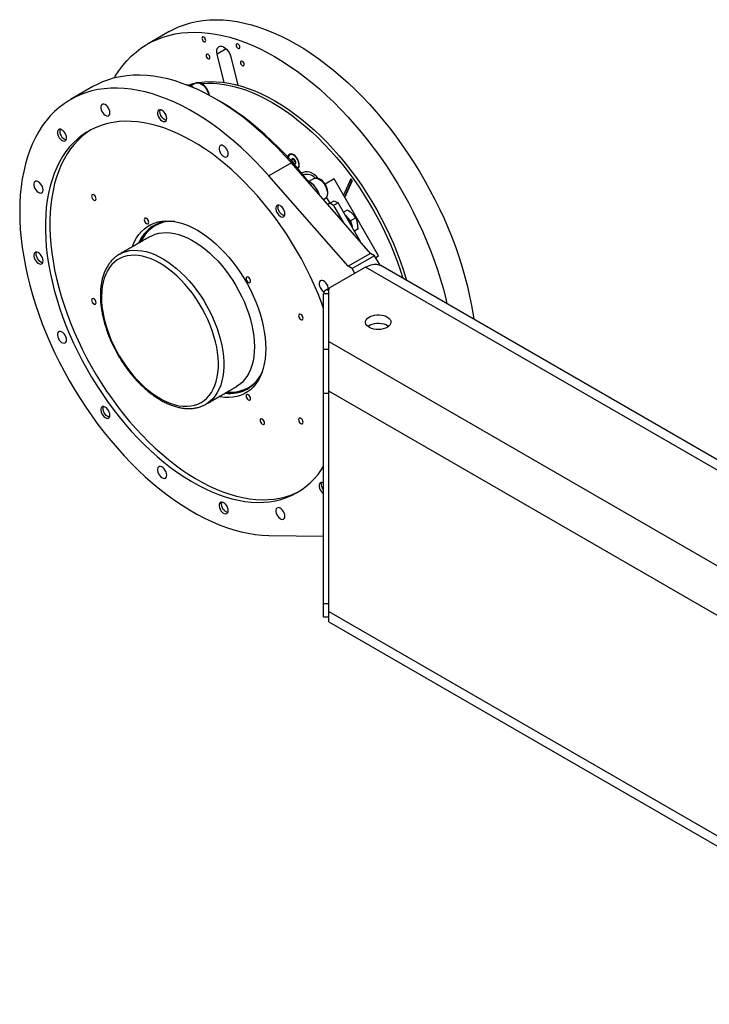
# Model space of a CAD drawing. Header units: millimetres. Extents: x 22 to 589, y 6 to 414.
# Tile 13 of 52: x 354 to 381, y 143 to 181. Entities that reach past the tile are written whole.
import ezdxf

# ---------------------------------------------------------------- set-up
doc = ezdxf.new("R2010")
doc.units = ezdxf.units.MM

msp = doc.modelspace()

# ---------------------------------------------------------------- linework, layer by layer
at = {"color": 7, "linetype": 'Continuous', "lineweight": 30}
for p, q in [((359.8227596, 180.9632059), (358.9742298, 180.4733601)), ((362.0676905, 180.2886048), (361.7110818, 180.082739)), ((361.9817067, 178.9675826), (361.7110818, 180.082739)), ((362.2489261, 179.9746553), (362.519551, 178.8595038)), ((356.828264, 178.8015176), (355.9443814, 178.291263)), ((360.8553364, 178.9332988), (360.671947, 178.8274304)), ((359.4610385, 177.816969), (359.4610427, 177.8128887)), ((359.6377898, 177.5067198), (359.6413217, 177.5046803)), ((355.523642, 177.051934), (355.5236462, 177.0478538)), ((355.7003975, 176.7416824), (355.7039252, 176.7396404)), ((364.5772824, 176.1290531), (364.566674, 176.122929)), ((364.6262402, 175.8045752), (363.7423575, 175.2943206)), ((367.7391685, 172.2525516), (364.6262402, 175.8045752)), ((364.7143861, 175.9612596), (364.6392256, 175.9178704)), ((364.7602882, 175.8611269), (364.6828139, 175.8164019)), ((364.7602882, 175.8611269), (364.7275443, 175.9550343)), ((364.8005258, 175.8352652), (364.7602882, 175.8611269)), ((364.8772584, 175.609421), (364.9048856, 175.632768)), ((366.8552858, 171.742297), (363.7423575, 175.2943206)), ((364.8672949, 175.6036692), (364.8772584, 175.609421)), ((365.4998095, 175.185278), (365.3164201, 175.0794096)), ((366.305261, 175.1800732), (365.9492424, 174.974548)), ((368.0552614, 172.1489837), (366.305261, 175.1800732)), ((366.9445992, 175.1560052), (366.6751334, 174.5394356)), ((367.008987, 175.1218813), (366.7202684, 174.4612541)), ((366.7294733, 174.4453209), (367.0101839, 175.0876233)), ((366.9641807, 175.1673094), (366.9445992, 175.1560052)), ((366.149853, 174.2245325), (366.0111688, 174.4647406)), ((364.1055159, 174.0689506), (364.1055201, 174.0648703)), ((365.8848968, 174.3683823), (365.9497734, 174.4058348)), ((366.1380097, 174.2176939), (366.0576314, 174.1712775)), ((366.1380097, 174.2176939), (366.3147862, 174.3197448)), ((366.2880103, 174.1311004), (366.1380097, 174.2176939)), ((366.4647869, 174.2331513), (366.2880103, 174.1311004)), ((366.2880103, 174.1311004), (366.6648327, 173.478425)), ((366.3147862, 174.3197448), (366.4647869, 174.2331513)), ((367.3147876, 172.7609117), (366.4647869, 174.2331513)), ((364.2822671, 173.7587014), (364.285799, 173.756657)), ((366.8223987, 173.948814), (366.6773081, 173.865055)), ((366.9234036, 173.556933), (366.9510814, 173.532394)), ((367.1575841, 173.6516054), (366.9510814, 173.532394)), ((366.9510814, 173.532394), (366.9584993, 173.4961455)), ((367.247399, 173.2126917), (367.1023085, 173.1289327)), ((367.3007527, 172.7528095), (367.3147876, 172.7609117)), ((367.3147876, 172.7609117), (367.3147876, 172.7367959)), ((354.5997999, 172.2219906), (354.5998042, 172.2179103)), ((367.7391685, 172.2525516), (366.8552858, 171.742297)), ((367.8982686, 172.1607051), (367.014386, 171.6504505)), ((367.8982686, 172.1607051), (367.7391685, 172.2525516)), ((368.1103979, 171.7932863), (367.8982686, 172.1607051)), ((367.9425902, 172.08394), (368.0552614, 172.1489837)), ((367.9425987, 172.0839286), (368.0552614, 172.1489837)), ((354.7765512, 171.9117365), (354.7800831, 171.9096969)), ((368.1103979, 171.7932863), (368.1059641, 171.7907267)), ((368.1103979, 171.7887357), (368.1103979, 171.7932863)), ((390.6295939, 158.7908205), (368.1446633, 171.7710946)), ((367.5447156, 171.711684), (366.153722, 170.9086805)), ((367.014386, 171.6504505), (366.8552858, 171.742297)), ((367.1204401, 171.4667594), (367.014386, 171.6504505)), ((390.2781651, 158.5879429), (367.5447156, 171.711684)), ((366.0951464, 170.6637347), (365.8951469, 170.6637322)), ((365.8951469, 168.4890012), (365.8951469, 170.6637322)), ((366.0123025, 170.8270142), (366.1511975, 170.9071965)), ((366.0951464, 170.7791895), (366.0123025, 170.8270142)), ((366.0951464, 168.7930248), (366.0951464, 170.8270407)), ((366.0951464, 168.7930248), (392.505586, 153.5466025)), ((365.8951469, 168.4890012), (366.0951464, 168.4889988)), ((366.0951464, 166.7467143), (365.8951469, 166.7467168)), ((365.8951469, 158.4996537), (365.8951469, 166.7467168)), ((391.8691886, 151.9544491), (366.0951464, 166.833487)), ((366.0951464, 158.1781539), (366.0951464, 166.833487)), ((357.2306821, 166.156452), (357.2306863, 166.1523718)), ((361.2684134, 166.3251954), (361.2532911, 166.3166184)), ((357.4074375, 165.8462004), (357.4109652, 165.8441584)), ((365.812556, 163.1734686), (365.8125602, 163.1693883)), ((361.8751594, 162.4084336), (361.8751636, 162.4043533)), ((362.0519107, 162.0981844), (362.0554426, 162.09614)), ((363.7423575, 161.1693587), (365.8951469, 161.1402494)), ((365.8951469, 158.4996537), (366.0951464, 158.4996512)), ((365.8951469, 157.9712612), (366.0951464, 157.9712637)), ((366.0951464, 158.1781539), (391.8691886, 143.299116)), ((366.0951464, 157.7722415), (392.1177665, 142.7497027))]:
    msp.add_line(p, q, dxfattribs=at)
at = {"color": 7, "linetype": 'Continuous', "lineweight": 30, "flags": 128}
for points in [[(359.8227596, 180.9632059), (359.977329, 181.0470831), (360.1972512, 181.149198), (360.4252868, 181.2357905), (360.6610394, 181.3067096), (360.9040918, 181.3618362), (361.1540142, 181.4010679), (361.4103766, 181.4243366), (361.6727197, 181.4316105), (361.9405924, 181.422863), (362.2135185, 181.3981157), (362.491026, 181.3574126), (362.7726176, 181.3008265), (363.0578084, 181.2284523), (363.3460929, 181.1404166), (363.6369694, 181.0368822), (363.9299237, 180.9180195), (364.2244458, 180.7840451), (364.5200133, 180.6351973), (364.8161159, 180.4717219), (365.1122271, 180.2939231), (365.4078282, 180.1021), (365.7024052, 179.8965934), (365.9954353, 179.6777682), (366.2864088, 179.4460064), (366.5748154, 179.2017095), (366.8601454, 178.9453082), (367.1419013, 178.677255), (367.4195858, 178.3980221), (367.6927142, 178.1080935), (367.9608103, 177.807978), (368.2233978, 177.4982083), (368.4800216, 177.1793198), (368.7302263, 176.851877), (368.9735738, 176.5164542), (369.2096425, 176.1736402), (369.438011, 175.8240336), (369.6582831, 175.4682526), (369.870071, 175.1069151), (370.0730039, 174.7406587), (370.2667276, 174.3701209), (370.4508967, 173.9959637), (370.6251908, 173.6188343), (370.7893106, 173.2393921), (370.942957, 172.8583112), (371.0858685, 172.4762534), (371.2177881, 172.0938929), (371.3384925, 171.7118939), (371.4477624, 171.3309329), (371.5454082, 170.9516792), (371.6312614, 170.5747945), (371.7051701, 170.2009457), (371.7670037, 169.8307777), (371.7907661, 169.6662474)], [(357.6630708, 179.1393803), (357.7045307, 179.2086727), (357.8469828, 179.4262855), (358.0001824, 179.6305395), (358.1638639, 179.8210819), (358.3377365, 179.9975742), (358.5214968, 180.1597051), (358.7148244, 180.3071971), (358.9173779, 180.4397849), (359.1287991, 180.5572372), (359.3487214, 180.6593521), (359.5767569, 180.7459446), (359.8125095, 180.8168638), (360.055562, 180.8719903), (360.3054844, 180.911222), (360.5618468, 180.9344907), (360.8241898, 180.9417647), (361.0920626, 180.9330171), (361.3649887, 180.9082699), (361.6424962, 180.8675667), (361.9240877, 180.8109806), (362.2092786, 180.7386065), (362.497563, 180.6505707), (362.7884395, 180.5470363), (363.0813938, 180.4281737), (363.375916, 180.2941992), (363.6714834, 180.1453514), (363.9675861, 179.9818761), (364.2636972, 179.8040772), (364.5592983, 179.6122541), (364.8538753, 179.4067475), (365.1469055, 179.1879223), (365.4378789, 178.9561605), (365.7262856, 178.7118636), (366.0116155, 178.4554623), (366.2933714, 178.1874092), (366.5710559, 177.9081762), (366.8441844, 177.6182477), (367.1122805, 177.3181321), (367.374868, 177.0083624), (367.6314917, 176.6894739), (367.8816965, 176.3620311), (368.1250439, 176.0266083), (368.3611127, 175.6837943), (368.5894811, 175.3341878), (368.8097532, 174.9784067), (369.0215411, 174.6170692), (369.224474, 174.2508128), (369.4181978, 173.8802751), (369.6023669, 173.5061179), (369.7766609, 173.1289884), (369.9407808, 172.7495462), (370.0944271, 172.3684653), (370.2373386, 171.9864076), (370.3692583, 171.604047), (370.4899626, 171.222048), (370.5992325, 170.8410871), (370.6968784, 170.4618333), (370.7415414, 170.2719457)], [(361.257784, 180.6461739), (361.2436058, 180.6835314), (361.220838, 180.7173643), (361.1929495, 180.7425166), (361.1641842, 180.7551607), (361.1389214, 180.7533722), (361.121009, 180.7374263), (361.1131697, 180.7097472), (361.1166005, 180.6745448), (361.1307787, 180.6371873), (361.1535422, 180.6033616), (361.1814307, 180.5782093), (361.210196, 180.5655652), (361.2354588, 180.5673538), (361.2533754, 180.5832972), (361.2612147, 180.6109763), (361.257784, 180.6461739)], [(361.7110818, 180.082739), (361.6983197, 180.1617432), (361.6996852, 180.2340761), (361.7151068, 180.2961143), (361.743813, 180.3447404), (361.7843583, 180.3775183), (361.8347195, 180.3928028), (361.8923638, 180.3898321), (361.9543997, 180.3687518), (362.0177211, 180.3306202), (362.0791544, 180.2773474), (362.1356101, 180.2116122), (362.1842686, 180.1366971), (362.2226813, 180.0563715), (362.2489261, 179.9746553)], [(362.6023949, 180.3759695), (362.5882167, 180.413327), (362.5654489, 180.4471551), (362.5375604, 180.4723074), (362.5087952, 180.4849515), (362.4835323, 180.4831678), (362.4656199, 180.4672171), (362.4577806, 180.4395379), (362.4612114, 180.4043404), (362.4753896, 180.3669829), (362.4981531, 180.3331523), (362.5260416, 180.3080001), (362.5548069, 180.295356), (362.5800697, 180.2971445), (362.5979863, 180.3130928), (362.6058256, 180.3407719), (362.6023949, 180.3759695)], [(361.4221103, 179.9690464), (361.4079321, 180.0064038), (361.3851644, 180.0402368), (361.3572758, 180.0653891), (361.3285106, 180.0780332), (361.3032478, 180.0762447), (361.2853354, 180.060294), (361.277496, 180.0326148), (361.2809268, 179.9974172), (361.2951008, 179.9600622), (361.3178685, 179.9262341), (361.3457571, 179.9010818), (361.3745223, 179.8884377), (361.3997851, 179.8902214), (361.4177018, 179.9061697), (361.4255411, 179.9338488), (361.4221103, 179.9690464)], [(362.7667212, 179.698842), (362.752543, 179.7361994), (362.7297753, 179.7700276), (362.7018867, 179.7951798), (362.6731215, 179.807824), (362.6478587, 179.8060354), (362.6299463, 179.7900896), (362.622107, 179.7624104), (362.6255377, 179.7272129), (362.6397117, 179.6898578), (362.6624794, 179.6560248), (362.690368, 179.6308725), (362.7191332, 179.6182284), (362.744396, 179.620017), (362.7623127, 179.6359604), (362.770152, 179.6636396), (362.7667212, 179.698842)], [(364.6262402, 175.8045752), (364.3600491, 176.1001938), (364.0888089, 176.3853626), (363.8130252, 176.6595414), (363.533208, 176.9222265), (363.24988, 177.1729264), (362.9635639, 177.4111787), (362.6747905, 177.6365406), (362.3840995, 177.8485937), (362.092026, 178.0469461), (361.7991181, 178.2312232), (361.5059109, 178.4010916), (361.2129566, 178.5562326), (360.9207946, 178.6963542), (360.6299687, 178.8212059), (360.3410141, 178.9305467), (360.0544746, 179.0241797), (359.7708811, 179.1019247), (359.4907521, 179.1636431), (359.2146143, 179.2092206), (358.9429821, 179.2385648), (358.6763527, 179.251632), (358.4152235, 179.2483928), (358.1600833, 179.2288475), (357.9114001, 179.1930423), (357.6696373, 179.1410404), (357.435246, 179.0729369), (357.2086604, 178.9888608), (356.9902975, 178.8889605), (356.828264, 178.8015176)], [(363.7423575, 175.2943206), (363.4761665, 175.5899392), (363.2049262, 175.875108), (362.9291425, 176.1492868), (362.6493254, 176.4119719), (362.3659974, 176.6626718), (362.0796812, 176.9009241), (361.7909079, 177.126286), (361.5002169, 177.3383391), (361.2081434, 177.5366915), (360.9152355, 177.7209686), (360.6220283, 177.890837), (360.3290739, 178.045978), (360.036912, 178.1860996), (359.7460861, 178.3109513), (359.4571315, 178.4202921), (359.1705919, 178.5139251), (358.8869984, 178.5916701), (358.6068694, 178.6533885), (358.3307317, 178.6989661), (358.0590995, 178.7283103), (357.7924701, 178.7413774), (357.5313409, 178.7381382), (357.2762007, 178.7185929), (357.0275174, 178.6827877), (356.7857547, 178.6307858), (356.5513634, 178.5626823), (356.3247777, 178.4786062), (356.1064149, 178.3787059), (355.8966838, 178.2631786), (355.695972, 178.1322287), (355.5046506, 177.9861046), (355.3230778, 177.8250762), (355.1515907, 177.6494407), (354.9905054, 177.4595264), (354.8401213, 177.2556815), (354.7007164, 177.0382953), (354.572552, 176.8077571), (354.4558685, 176.5645027), (354.3508764, 176.3089797), (354.2577698, 176.0416701), (354.1767257, 175.7630654), (354.1078956, 175.4736767), (354.0514062, 175.174049), (354.0073586, 174.8647372), (353.9758369, 174.5463108), (353.9569046, 174.219366), (353.9505868, 173.8845062), (353.9569046, 173.5423569), (353.9758369, 173.1935483), (354.0073586, 172.8387327), (354.0514062, 172.4785645), (354.1078956, 172.1137156), (354.1767257, 171.7448574), (354.2577698, 171.3726786), (354.3508764, 170.9978704), (354.4558685, 170.6211287), (354.572552, 170.2431543), (354.7007164, 169.8646407), (354.8401213, 169.4862986), (354.9905054, 169.1088262), (355.1515907, 168.7329269), (355.3230778, 168.3592965), (355.5046506, 167.9886287), (355.695972, 167.6216095), (355.8966838, 167.2589228), (356.1064149, 166.9012427), (356.3247777, 166.5492285), (356.5513634, 166.2035396), (356.7857547, 165.8648137), (357.0275174, 165.5336786), (357.2762007, 165.2107497), (357.5313409, 164.8966283), (357.7924701, 164.5918958), (358.0590995, 164.2971167), (358.3307317, 164.0128434), (358.6068694, 163.7395967), (358.8869984, 163.4778875), (359.1705919, 163.2282024), (359.4571315, 162.9910014), (359.7460861, 162.7667248), (360.036912, 162.5557936), (360.3290739, 162.3585946), (360.6220283, 162.1754954), (360.9152355, 162.006834), (361.2081434, 161.8529292), (361.5002169, 161.7140608), (361.7909079, 161.5904867), (362.0796812, 161.4824404), (362.3659974, 161.3901191), (362.6493254, 161.3136954), (362.9291425, 161.2533105), (363.2049262, 161.2090762), (363.4761665, 161.1810753), (363.7423575, 161.1693587)], [(360.5648181, 178.86528), (360.7645057, 178.9204536), (360.8606553, 178.9415195)], [(360.6201527, 178.8498646), (360.6584431, 178.859225), (360.7682062, 178.8829982)], [(360.8553364, 178.9332988), (360.8610894, 178.9364507), (360.9120028, 178.95257), (360.9698072, 178.9519403), (361.032134, 178.9345954), (361.0964332, 178.9012433), (361.1600749, 178.8532464), (361.2204503, 178.7925684), (361.2750895, 178.7217008), (361.3217545, 178.6435369), (361.3585318, 178.5612838), (361.3839211, 178.4783093), (361.3866817, 178.4659986)], [(361.4113376, 178.4470089), (361.3977326, 178.5172182), (361.3718291, 178.5948436), (361.3360296, 178.6705847), (361.2915942, 178.7420008), (361.239939, 178.8067413), (361.1825771, 178.8626138), (361.1209879, 178.9076205), (361.056596, 178.9398344), (360.9912009, 178.9571557), (360.9348, 178.9585048), (360.8831828, 178.9464972), (360.8604656, 178.9338224)], [(360.9896879, 178.9645256), (361.2081392, 178.9905478), (361.4394664, 179.0015981), (361.6764455, 178.9966098), (361.9185538, 178.9755926), (362.1652478, 178.9385928), (362.4159751, 178.8856905), (362.6701797, 178.8170074), (362.9272965, 178.7326944), (363.1867441, 178.632946), (363.4479492, 178.5179715), (363.7103302, 178.3880385), (363.973297, 178.2434341), (364.2362638, 178.0844819), (364.4986448, 177.9115346), (364.7598583, 177.7249768), (365.0193143, 177.525227), (365.2764396, 177.3127327), (365.5306568, 177.0879638), (365.781401, 176.8514262), (366.0281118, 176.6036479), (366.2702412, 176.3451741), (366.5072414, 176.0765887), (366.7385896, 175.7984902), (366.9637718, 175.5114968), (367.1822822, 175.2162509), (367.3936275, 174.9134118), (367.5973485, 174.6036536), (367.7929816, 174.2876674), (367.9800925, 173.9661613), (368.1582641, 173.6398482), (368.3270959, 173.3094605), (368.4862172, 172.9757284), (368.6352695, 172.6394036), (368.7739158, 172.3012406), (368.9018567, 171.9619815), (369.0187974, 171.6223904), (369.1244848, 171.2832266), (369.1516442, 171.1897737)], [(361.0814163, 178.9275262), (361.1020766, 178.9293192), (361.3334038, 178.9403695), (361.5703829, 178.9353812), (361.8124913, 178.914364), (362.0591852, 178.8773642), (362.3099126, 178.8244619), (362.5641171, 178.7557788), (362.821234, 178.6714658), (363.0806815, 178.5717174), (363.3418866, 178.4567429), (363.6042676, 178.3268099), (363.8672344, 178.1822055), (364.1302013, 178.0232533), (364.3925823, 177.850306), (364.6537958, 177.6637482), (364.9132518, 177.4639984), (365.1703771, 177.2515041), (365.4245942, 177.0267352), (365.6753385, 176.7901976), (365.9220493, 176.5424193), (366.1641787, 176.2839455), (366.4011788, 176.0153601), (366.6325271, 175.7372616), (366.8577093, 175.4502682), (367.0762196, 175.1550223), (367.287565, 174.8521832), (367.491286, 174.542425), (367.686919, 174.2264388), (367.87403, 173.9049327), (368.0522016, 173.5786196), (368.2210334, 173.2482319), (368.3801546, 172.9144998), (368.5292069, 172.578175), (368.6678532, 172.240012), (368.7957942, 171.9007529), (368.9127348, 171.5611618), (369.0023517, 171.2759638)], [(357.4993851, 177.7764575), (357.4927006, 177.8364909), (357.4731361, 177.8997985), (357.4421455, 177.9616766), (357.4020301, 178.0175309), (357.3557613, 178.0632322), (357.3067698, 178.0953837), (357.2586929, 178.1116032), (357.215092, 178.1106865), (357.1792039, 178.0926973), (357.1536882, 178.0589766), (357.1404415, 178.0120262), (357.1404415, 177.9553212), (357.1536882, 177.8930716), (357.1792039, 177.8298911), (357.215092, 177.7704712), (357.2586929, 177.7192092), (357.3067698, 177.6799203), (357.3557613, 177.6555073), (357.4020301, 177.6477878), (357.4421455, 177.6573308), (357.4731361, 177.6834231), (357.4927006, 177.7241419), (357.4993851, 177.7764575)], [(365.4963829, 174.8116927), (365.4175852, 174.9169626), (365.1730871, 175.2321752), (364.9222881, 175.5386389), (364.6656601, 175.8357648), (364.4036837, 176.123003), (364.1368478, 176.3998132), (363.8656624, 176.6656723), (363.5906289, 176.9200816), (363.3122658, 177.1625713), (363.0310958, 177.3926744), (362.7476456, 177.6099699), (362.4624505, 177.8140416), (362.1760416, 178.0045101), (361.8889625, 178.1810127), (361.7304356, 178.272324)], [(359.7297415, 177.5557189), (359.7230571, 177.6157571), (359.7034925, 177.6790598), (359.6725019, 177.7409379), (359.6323865, 177.7967972), (359.5861135, 177.8425009), (359.5371262, 177.8746499), (359.4890451, 177.890867), (359.4454484, 177.8899479), (359.4095604, 177.8719635), (359.3840447, 177.8382428), (359.3707979, 177.7912875), (359.3707979, 177.7345826), (359.3840447, 177.6723329), (359.4095604, 177.6091524), (359.4454484, 177.5497326), (359.4890451, 177.4984778), (359.5371262, 177.4591816), (359.5861135, 177.4347711), (359.6323865, 177.4270491), (359.6725019, 177.4365922), (359.7034925, 177.4626893), (359.7230571, 177.5034033), (359.7297415, 177.5557189)], [(359.4610427, 177.8128887), (359.4676008, 177.8641823), (359.4789889, 177.8921489)], [(359.7154032, 177.4826284), (359.6970187, 177.4843155), (359.6498817, 177.5002163), (359.6018554, 177.5317375), (359.5564927, 177.576541), (359.5171613, 177.6313052), (359.4867776, 177.6919666), (359.4676008, 177.7540283), (359.4610427, 177.8128887)], [(365.8951469, 170.0906714), (365.8113379, 170.3175637), (365.6737074, 170.6650398), (365.5254263, 171.0109793), (365.3668193, 171.3546303), (365.1982277, 171.6952557), (365.020014, 172.0321106), (364.8325659, 172.3644701), (364.6362922, 172.6916064), (364.4316145, 173.0128238), (364.2189794, 173.3274165), (363.9988422, 173.634708), (363.7716875, 173.9340243), (363.5380001, 174.2247304), (363.2982857, 174.5061936), (363.0530711, 174.7777933), (362.802879, 175.0389554), (362.5482572, 175.2891055), (362.2897538, 175.5277036), (362.0279291, 175.7542361), (361.7633481, 175.9682116), (361.4965922, 176.1691581), (361.2282306, 176.3566496), (360.9588448, 176.5302825), (360.6890249, 176.6896721), (360.4193483, 176.8344803), (360.150405, 176.9643859), (359.8827725, 177.079114), (359.6170324, 177.1784116), (359.3537579, 177.2620695), (359.0935264, 177.3299002), (358.8368943, 177.3817629), (358.5844178, 177.4175405), (358.3366449, 177.4371555), (358.0941151, 177.4405688), (357.8573509, 177.4277708), (357.6268667, 177.3987908), (357.4031596, 177.3536871), (357.1867145, 177.2925645), (356.9780033, 177.2155496), (356.7774728, 177.1228078), (356.5855571, 177.014551), (356.402682, 176.8910006), (356.2292308, 176.7524316), (356.0655873, 176.5991386), (355.9121011, 176.4314598), (355.7691095, 176.2497553), (355.6369159, 176.0544196), (355.5158111, 175.8458783), (355.4060565, 175.6245745), (355.3078923, 175.3909925), (355.2215292, 175.1456384), (355.1471484, 174.88905), (355.0849186, 174.6217725), (355.0349746, 174.3443899), (354.9974217, 174.0574984), (354.9723402, 173.7617283), (354.9597846, 173.4577099), (354.9597846, 173.1461123), (354.9723402, 172.8275976), (354.9974217, 172.5028689), (355.0349746, 172.1726198), (355.0849186, 171.837573), (355.1471484, 171.4984465), (355.2215292, 171.1559751), (355.3078923, 170.8109107), (355.4060565, 170.4639906), (355.5158111, 170.1159693), (355.6369159, 169.7676011), (355.7691095, 169.4196378), (355.9121011, 169.0728388), (356.0655873, 168.7279486), (356.2292308, 168.3857191), (356.402682, 168.0468877), (356.5855571, 167.7121942), (356.7774728, 167.3823538), (356.9780033, 167.0580869), (357.1867145, 166.7400991), (357.4031596, 166.4290719), (357.6268667, 166.125684), (357.8573509, 165.83059), (358.0941151, 165.54443), (358.3366449, 165.2678243), (358.5844178, 165.0013692), (358.8368943, 164.7456438), (359.0935264, 164.5012052), (359.3537579, 164.2685791), (359.6170324, 164.0482642), (359.8827725, 163.8407473), (360.150405, 163.6464735), (360.4193483, 163.4658639), (360.6890249, 163.2993101), (360.9588448, 163.1471698), (361.2282306, 163.0097764), (361.4965922, 162.8874242), (361.7633481, 162.7803834), (362.0279291, 162.6888801), (362.2897538, 162.6131139), (362.5482572, 162.5532526), (362.802879, 162.5094203), (363.0530711, 162.4817167), (363.2982857, 162.4702002), (363.5380001, 162.4748925), (363.7716875, 162.4957888), (363.9988422, 162.5328404), (364.2189794, 162.5859669), (364.4316145, 162.6550564), (364.6362922, 162.7399554), (364.8325659, 162.8404815), (365.020014, 162.956418), (365.1982277, 163.0875117), (365.3668193, 163.2334829), (365.5254263, 163.3940102), (365.6737074, 163.568748), (365.8113379, 163.7573193), (365.8951469, 163.8874478)], [(356.7461619, 177.1065185), (356.5794585, 176.9930515), (356.4060074, 176.8544825), (356.2423638, 176.7011895), (356.0888776, 176.5335107), (355.945886, 176.3518063), (355.8136924, 176.1564705), (355.6925876, 175.9479292), (355.582833, 175.7266255), (355.4846688, 175.4930434), (355.3983057, 175.2476893), (355.323925, 174.9911009), (355.2616951, 174.7238234), (355.2117511, 174.4464408), (355.1741983, 174.1595493), (355.1491167, 173.8637792), (355.1365611, 173.5597608), (355.1365611, 173.2481632), (355.1491167, 172.9296485), (355.1741983, 172.6049198), (355.2117511, 172.2746707), (355.2616951, 171.939624), (355.323925, 171.6004974), (355.3983057, 171.258026), (355.4846688, 170.9129616), (355.582833, 170.5660415), (355.6925876, 170.2180202), (355.8136924, 169.869652), (355.945886, 169.5216887), (356.0888776, 169.1748897), (356.2423638, 168.8299995), (356.4060074, 168.48777), (356.5794585, 168.1489387), (356.7623337, 167.8142451), (356.9542493, 167.4844047), (357.1547798, 167.1601378), (357.363491, 166.8421501), (357.5799362, 166.5311228), (357.8036432, 166.2277349), (358.0341275, 165.932641), (358.2708916, 165.6464809), (358.5134214, 165.3698753), (358.7611943, 165.1034201), (359.0136708, 164.8476947), (359.270303, 164.6032561), (359.5305345, 164.37063), (359.793809, 164.1503151), (360.0595491, 163.9427982), (360.3271816, 163.7485244), (360.5961248, 163.5679148), (360.8658014, 163.401361), (361.1356213, 163.2492207), (361.4050071, 163.1118273), (361.6733688, 162.9894752), (361.9401246, 162.8824343), (362.2047056, 162.790931), (362.4665303, 162.7151648), (362.7250338, 162.6553036), (362.9796555, 162.6114712), (363.2298477, 162.5837676), (363.4750622, 162.5722511), (363.7147766, 162.5769434), (363.9484641, 162.5978397), (364.1756187, 162.6348913), (364.3957559, 162.6880179), (364.608391, 162.7571073), (364.8130687, 162.8420063), (364.9435933, 162.9066178)], [(355.792345, 176.7906839), (355.7856605, 176.8507173), (355.766096, 176.9140249), (355.7351054, 176.975903), (355.69499, 177.0317573), (355.6487212, 177.0774586), (355.5997297, 177.10961), (355.5516528, 177.1258296), (355.5080519, 177.1249129), (355.4721638, 177.1069237), (355.4466481, 177.073203), (355.4334014, 177.0262477), (355.4334014, 176.9695476), (355.4466481, 176.9072979), (355.4721638, 176.8441174), (355.5080519, 176.7846928), (355.5516528, 176.7334356), (355.5997297, 176.6941467), (355.6487212, 176.6697337), (355.69499, 176.6620142), (355.7351054, 176.6715523), (355.766096, 176.6976494), (355.7856605, 176.7383683), (355.792345, 176.7906839)], [(362.1438625, 176.1620765), (362.1371737, 176.2221172), (362.1176134, 176.2854175), (362.0866228, 176.3472956), (362.0465032, 176.4031573), (362.0002344, 176.4488586), (361.9512429, 176.48101), (361.903166, 176.4972246), (361.8595651, 176.496308), (361.8236771, 176.4783236), (361.7981656, 176.4446005), (361.7849146, 176.3976476), (361.7849146, 176.3409427), (361.7981656, 176.2786906), (361.8236771, 176.2155125), (361.8595651, 176.1560927), (361.903166, 176.1048355), (361.9512429, 176.0655417), (362.0002344, 176.0411288), (362.0465032, 176.0334092), (362.0866228, 176.0429498), (362.1176134, 176.0690469), (362.1371737, 176.1097634), (362.1438625, 176.1620765)], [(364.863215, 175.9677191), (364.8196563, 176.0284571), (364.7701675, 176.0800569), (364.7174122, 176.1197396), (364.6642313, 176.1453737), (364.6134992, 176.1555725), (364.5679469, 176.1497766), (364.5300316, 176.1283146), (364.5017974, 176.0923281), (364.4847616, 176.0437736), (364.4835099, 176.0371472)], [(364.86665, 175.6032969), (364.8942773, 175.6266439), (364.9175423, 175.668429), (364.9281844, 175.722446), (364.9255334, 175.785305), (364.909762, 175.8530467), (364.8818566, 175.9214274), (364.8435704, 175.9861398), (364.79731, 176.0431227), (364.7459794, 176.0888016), (364.6928111, 176.1202932), (364.6411391, 176.1356241), (364.5942128, 176.1338336), (364.5549825, 176.1150337), (364.5259096, 176.0804025), (364.5088191, 176.0321231), (364.5059194, 176.0127766)], [(364.7884423, 175.7675447), (364.8009178, 175.796188), (364.8005638, 175.8350166), (364.7874392, 175.878122), (364.7635335, 175.9189487), (364.7324966, 175.9512673), (364.6990489, 175.9701674), (364.6682817, 175.9727732), (364.6448775, 175.9586836), (364.632402, 175.9300453), (364.6327561, 175.8912118), (364.639154, 175.8655489)], [(364.7305283, 175.9528536), (364.7113852, 175.9628148), (364.6839898, 175.9708831)], [(364.7364963, 175.7553505), (364.7650424, 175.7534527), (364.7884423, 175.7675447)], [(364.8832053, 175.5849368), (364.9045906, 175.6060371), (364.9273794, 175.6485935), (364.9384261, 175.7024986), (364.9371364, 175.7648394), (364.923582, 175.8322601), (364.898492, 175.9011229), (364.863215, 175.9677191)], [(365.6701965, 175.2070662), (365.6633182, 175.2159529), (365.5951161, 175.290799), (365.5181054, 175.3535132), (365.4346336, 175.4021853), (365.347221, 175.4353355), (365.2585356, 175.4519639), (365.1712622, 175.4515568), (365.0880643, 175.4341286), (365.0292863, 175.4099007)], [(354.868503, 174.7484733), (354.8618143, 174.8085139), (354.8422539, 174.8718142), (354.8112633, 174.9336923), (354.7711437, 174.989554), (354.7248749, 175.0352504), (354.6758834, 175.0674019), (354.6278065, 175.0836214), (354.5842056, 175.0827047), (354.5483218, 175.0647131), (354.5228061, 175.0309972), (354.5095593, 174.984042), (354.5095593, 174.927337), (354.5228061, 174.8650873), (354.5483218, 174.8019068), (354.5842056, 174.7424894), (354.6278065, 174.6912274), (354.6758834, 174.6519385), (354.7248749, 174.6275255), (354.7711437, 174.619806), (354.8112633, 174.6293466), (354.8422539, 174.6554388), (354.8618143, 174.6961601), (354.868503, 174.7484733)], [(365.9481929, 174.4051363), (365.9909678, 174.437808), (366.0241626, 174.48206), (366.0469093, 174.5359942), (366.058879, 174.5993039), (366.0592457, 174.6705046), (366.0477143, 174.7466468), (366.0249086, 174.8243383), (365.9918655, 174.9008875), (365.9497987, 174.9738028), (365.9000781, 175.0407263), (365.8442251, 175.0993876), (365.7837149, 175.1477526), (365.7199888, 175.1838893), (365.6546022, 175.2057756), (365.596958, 175.2115364), (365.5436675, 175.2037604), (365.4997884, 175.1852658)], [(365.4997926, 175.1852683), (365.5496903, 175.2034437), (365.6067571, 175.2049238), (365.668654, 175.1896425), (365.732852, 175.1582274), (365.7967214, 175.1119632), (365.8576447, 175.0527501), (365.9131268, 174.983002), (365.9609002, 174.9055804), (365.9990052, 174.8236609), (366.0258864, 174.7405843), (366.0404397, 174.6597576), (366.0420708, 174.5844926), (366.0307123, 174.5178701), (366.0068319, 174.4626133), (365.971399, 174.4209901), (365.9497734, 174.4058348)], [(367.0101839, 175.0876233), (367.0127423, 175.1017985), (367.0099226, 175.11902), (367.0021508, 175.1366669), (366.9906067, 175.1520527), (366.9770523, 175.1628366), (366.9635485, 175.1673762), (366.9521519, 175.1649758), (366.9445992, 175.1560052)], [(356.9557919, 174.3950949), (356.9490611, 174.438038), (356.9299011, 174.4822136), (356.9012286, 174.5208911), (356.8674015, 174.5481867), (356.8335787, 174.5599445), (356.804902, 174.554374), (356.785742, 174.53232), (356.7790154, 174.4971459), (356.785742, 174.4542004), (356.804902, 174.4100297), (356.8335787, 174.3713497), (356.8674015, 174.3440517), (356.9012286, 174.3322963), (356.9299011, 174.3378692), (356.9490611, 174.3599183), (356.9557919, 174.3950949)], [(364.3742189, 173.8077005), (364.3675302, 173.8677362), (364.3479656, 173.9310439), (364.3169792, 173.9929195), (364.2768597, 174.0487763), (364.2305909, 174.0944776), (364.1815994, 174.126629), (364.1335224, 174.1428485), (364.0899215, 174.1419319), (364.0540335, 174.1239427), (364.028522, 174.0902195), (364.015271, 174.0432716), (364.015271, 173.9865666), (364.028522, 173.9243145), (364.0540335, 173.8611364), (364.0899215, 173.8017166), (364.1335224, 173.7504546), (364.1815994, 173.7111657), (364.2305909, 173.6867527), (364.2768597, 173.6790332), (364.3169792, 173.6885737), (364.3479656, 173.7146684), (364.3675302, 173.7553873), (364.3742189, 173.8077005)], [(364.3598805, 173.7346051), (364.347148, 173.7354775), (364.3003734, 173.7493196), (364.2522585, 173.7789939), (364.2063733, 173.8222982), (364.1661188, 173.8760281), (364.1344792, 173.936193), (364.1138019, 173.9983373), (364.1056212, 174.0578424), (364.110544, 174.1103039), (364.1234662, 174.1441305)], [(367.1575841, 173.6516054), (367.0949539, 173.7356532), (367.0168347, 173.8157036)], [(358.3848061, 172.5122791), (358.4014035, 172.5582929), (358.4687121, 172.7165339), (358.547514, 172.8623774), (358.6374343, 172.9951444), (358.7380641, 173.1142144), (358.8489272, 173.2190348), (358.9695051, 173.3091117), (359.0992415, 173.3840313), (359.2375296, 173.4434431), (359.3837243, 173.4870673), (359.5371431, 173.5146992), (359.6970693, 173.5262173), (359.8627612, 173.5215581), (360.0334433, 173.5007508), (360.208319, 173.4638903), (360.3865791, 173.4111467), (360.5673849, 173.3427707), (360.7498976, 173.2590712), (360.9332659, 173.1604521), (361.1166342, 173.0473587), (361.2991469, 172.9203335), (361.4799526, 172.7799556), (361.6582127, 172.6268844), (361.8330884, 172.4618378), (362.0037705, 172.2855798), (362.1694624, 172.0989351), (362.3293929, 171.9027677), (362.4828074, 171.6980047), (362.6290022, 171.4855877), (362.7672902, 171.2665119), (362.8970266, 171.0418018), (363.0176088, 170.8125062), (363.1284676, 170.5796884), (363.2290974, 170.3444337), (363.3190177, 170.107847), (363.3978197, 169.8710206), (363.4651282, 169.6350669), (363.5206314, 169.4010807), (363.5640722, 169.1701596), (363.595244, 168.9433718), (363.6140077, 168.7217807), (363.6202708, 168.5064182), (363.6140077, 168.2982869), (363.595244, 168.09836), (363.5640722, 167.9075673), (363.5206314, 167.7268018), (363.4651282, 167.5568982), (363.3978197, 167.3986572), (363.3190177, 167.2528137), (363.2290974, 167.1200467), (363.1284676, 167.0009768), (363.0176088, 166.8961539), (362.8970266, 166.806077), (362.7672902, 166.7311574), (362.6290022, 166.671748), (362.4828074, 166.6281239), (362.3293929, 166.6004895), (362.1694624, 166.5889739), (362.0037705, 166.593633), (361.8330884, 166.6144403), (361.7845311, 166.6231428)], [(360.0495392, 173.4979966), (360.0441065, 173.4985144), (359.8800541, 173.5059844), (359.7216072, 173.497355), (359.5695161, 173.472675), (359.4245056, 173.4320612), (359.2872713, 173.3756961), (359.1584663, 173.3038599), (359.0386976, 173.2168882), (358.9285468, 173.1151997), (358.8285281, 172.9992763), (358.7391262, 172.8696753), (358.6607626, 172.7270051), (358.6260926, 172.6515688)], [(359.0216534, 173.470673), (359.0149268, 173.5136136), (358.9957668, 173.5577892), (358.9670901, 173.5964691), (358.9332673, 173.6237623), (358.8994402, 173.6355226), (358.8707677, 173.6299496), (358.8516077, 173.6078956), (358.8448769, 173.5727239), (358.8516077, 173.529776), (358.8707677, 173.4856053), (358.8994402, 173.4469278), (358.9332673, 173.4196273), (358.9670901, 173.4078743), (358.9957668, 173.4134448), (359.0149268, 173.4354939), (359.0216534, 173.470673)], [(367.247399, 173.2126917), (367.2448745, 173.3314539), (367.2293349, 173.4476473)], [(359.0707714, 172.9082771), (359.1424926, 172.9463215), (359.2743786, 173.0005275), (359.4140659, 173.0388996), (359.5608254, 173.0612357), (359.7138943, 173.0674262), (359.8724718, 173.0574322), (360.0357319, 173.0313119), (360.2028231, 172.9891968), (360.372873, 172.9313129), (360.5450007, 172.8579499), (360.7183001, 172.7695042), (360.8918735, 172.6664261), (361.0648146, 172.549258), (361.2362259, 172.4186107), (361.4052052, 172.2751656), (361.5708803, 172.1196646), (361.7323786, 171.9529279), (361.8888656, 171.7758217), (362.0395237, 171.5892657), (362.1835648, 171.3942357), (362.3202386, 171.1917488), (362.4488328, 170.9828586), (362.5686816, 170.7686505), (362.6791527, 170.5502535), (362.7796772, 170.3287894), (362.8697239, 170.105431), (362.9488293, 169.881327), (363.0165762, 169.6576575), (363.0726146, 169.4355833), (363.1166539, 169.2162553), (363.1484579, 169.0008319), (363.1678707, 168.7904252), (363.1747786, 168.5861375), (363.1691562, 168.3890299), (363.1510288, 168.2001341), (363.1204934, 168.0204308), (363.077706, 167.8508569), (363.0228856, 167.6923032), (362.9563272, 167.5455921), (362.8783724, 167.4114854), (362.7894299, 167.2906814), (362.6899634, 167.1838179), (362.5804869, 167.0914449), (362.4704963, 167.0191431)], [(367.1023254, 173.1289112), (367.1202209, 173.1392496), (367.1515571, 173.1573403)], [(367.1515571, 173.1573403), (367.2308648, 173.2031466), (367.247399, 173.2126917)], [(354.868503, 171.9607404), (354.8618143, 172.0207762), (354.8422539, 172.0840765), (354.8112633, 172.1459546), (354.7711437, 172.2018163), (354.7248749, 172.2475176), (354.6758834, 172.279669), (354.6278065, 172.2958836), (354.5842056, 172.294967), (354.5483218, 172.2769802), (354.5228061, 172.2432595), (354.5095593, 172.1963042), (354.5095593, 172.1395993), (354.5228061, 172.0773496), (354.5483218, 172.0141691), (354.5842056, 171.9547517), (354.6278065, 171.9034945), (354.6758834, 171.8642008), (354.7248749, 171.8397878), (354.7711437, 171.8320683), (354.8112633, 171.8416088), (354.8422539, 171.867706), (354.8618143, 171.9084224), (354.868503, 171.9607404)], [(354.7765807, 171.9117195), (354.7288873, 171.9468253), (354.6847301, 171.9944663), (354.6473837, 172.0511069), (354.6196216, 172.1125522), (354.6035004, 172.1742418), (354.6002172, 172.2316011), (354.6100121, 172.2803739), (354.6177503, 172.2971705)], [(361.1250087, 170.0809079), (361.0032971, 170.2879517), (360.8731687, 170.4890983), (360.7353358, 170.6832553), (360.5905488, 170.8693568), (360.4396041, 171.0463832), (360.2833193, 171.213376), (360.1225544, 171.36942), (359.9581817, 171.5136565), (359.7911031, 171.6453068), (359.6222291, 171.7636506), (359.4524827, 171.8680383), (359.2827911, 171.9578957), (359.1140815, 172.032741), (358.9472769, 172.0921632), (358.7832835, 172.1358336), (358.622999, 172.1635165), (358.4673001, 172.1750609), (358.3170382, 172.1703989), (358.1730308, 172.1495645), (358.0360662, 172.1126674), (357.9068903, 172.0599095), (357.7862113, 171.9915734), (357.6746907, 171.9080409), (357.5729314, 171.8097674), (357.4814938, 171.6972809), (357.4008753, 171.5712044), (357.3315142, 171.4322242), (357.2737941, 171.2810972), (357.2280268, 171.1186556), (357.1944653, 170.9457755), (357.1732907, 170.7634084), (357.1646169, 170.5725545), (357.1684944, 170.3742457), (357.1849022, 170.1695695), (357.2137475, 169.9596455), (357.2548744, 169.7456198), (357.3080595, 169.528663), (357.3730078, 169.3099575), (357.4493737, 169.090691), (357.5367314, 168.8720728), (357.6346091, 168.6552953), (357.7424671, 168.4415362), (357.8597196, 168.2319661), (357.985726, 168.027731), (358.1197994, 167.8299429), (358.2612063, 167.6396847), (358.4091754, 167.4579954), (358.5628934, 167.2858678), (358.7215257, 167.1242411), (358.8842083, 166.9739962), (359.0500435, 166.835958), (359.2181378, 166.7108758), (359.3875597, 166.5994358), (359.5573947, 166.5022463), (359.7267112, 166.4198378), (359.8945863, 166.3526578), (360.060097, 166.3010786), (360.2223497, 166.2653752), (360.3804467, 166.2457494), (360.5335325, 166.2423058), (360.6807683, 166.2550614), (360.8213491, 166.2839478), (360.9545121, 166.3288069), (361.0795239, 166.3893929), (361.1957017, 166.4653771), (361.3024133, 166.5563482), (361.3990813, 166.6617951), (361.4851662, 166.7811581), (361.5602087, 166.9137777), (361.6237914, 167.0589311), (361.6755688, 167.215825), (361.7152627, 167.3835977), (361.7426497, 167.5613418), (361.7575824, 167.7480812), (361.7599805, 167.9428013), (361.7498316, 168.1444289), (361.7271903, 168.3518665), (361.6921831, 168.5639849), (361.6449913, 168.7796282), (361.5858845, 168.9976091), (361.515179, 169.2167423), (361.4332624, 169.4358307), (361.3405815, 169.6536818), (361.237642, 169.8690985), (361.1250087, 170.0809079)], [(357.8686884, 172.2143294), (357.8776067, 172.219421), (357.8901075, 172.2263868)], [(357.8901075, 172.2263868), (358.0053327, 172.2814406), (358.14121, 172.32776), (358.2845261, 172.3581336), (358.4345394, 172.3724054), (358.5904617, 172.3705049), (358.7514837, 172.3524368), (358.9167668, 172.318296), (359.0854511, 172.2682624), (359.2566516, 172.2025939), (359.4294748, 172.1216361), (359.603027, 172.0258121), (359.7763981, 171.9156185), (359.948686, 171.7916293), (360.118993, 171.6544943), (360.2864298, 171.5049215), (360.4501197, 171.3437041), (360.6092198, 171.1716646), (360.7628915, 170.9897154), (360.9103338, 170.7988008), (361.0507839, 170.5999109), (361.1835086, 170.3940874), (361.3078081, 170.1824008)], [(354.8541646, 171.8876451), (354.8242741, 171.8917597), (354.7765807, 171.9117195)], [(367.5447156, 171.711684), (367.6554691, 171.7672397), (367.7643301, 171.8050774), (367.8694317, 171.8245524), (367.9689784, 171.825334), (368.0612631, 171.8074003), (368.1446633, 171.7710946)], [(363.0216549, 171.1615213), (363.0149282, 171.2044619), (362.9957641, 171.2486399), (362.9670916, 171.2873174), (362.9332645, 171.314613), (362.8994416, 171.3263709), (362.8707649, 171.3208004), (362.851605, 171.2987464), (362.8448783, 171.2635722), (362.851605, 171.2206268), (362.8707649, 171.176456), (362.8994416, 171.1377761), (362.9332645, 171.110478), (362.9670916, 171.0987226), (362.9957641, 171.1042956), (363.0149282, 171.1263423), (363.0216549, 171.1615213)], [(366.0807743, 170.8665434), (366.0745703, 170.9110561), (366.0550057, 170.9743637), (366.0240193, 171.0362394), (365.9838998, 171.0920962), (365.9376309, 171.1377975), (365.8886394, 171.1699489), (365.8405625, 171.1861684), (365.7969616, 171.1852517), (365.7610736, 171.1672625), (365.7355621, 171.1335394), (365.7223111, 171.0865865), (365.7223111, 171.0298864), (365.7355621, 170.9676344), (365.7610736, 170.9044563), (365.7969616, 170.8450316), (365.8405625, 170.7937744), (365.8886394, 170.7544855), (365.9167387, 170.7385805)], [(356.9557919, 170.3123899), (356.9490611, 170.3553354), (356.9299011, 170.3995085), (356.9012286, 170.438186), (356.8674015, 170.4654841), (356.8335787, 170.4772395), (356.804902, 170.471669), (356.785742, 170.4496174), (356.7790154, 170.4144408), (356.785742, 170.3714978), (356.804902, 170.3273246), (356.8335787, 170.2886447), (356.8674015, 170.2613491), (356.9012286, 170.2495912), (356.9299011, 170.2551642), (356.9490611, 170.2772157), (356.9557919, 170.3123899)], [(361.3078081, 170.1824008), (361.4230418, 169.9659607), (361.5286112, 169.7458817), (361.6239558, 169.5233293), (361.7085867, 169.2994521), (361.7820613, 169.0754206), (361.8439961, 168.8524003), (361.8940665, 168.6315568), (361.9320155, 168.4140412), (361.9576408, 168.2009826), (361.9708075, 167.9935004), (361.9714523, 167.7926725), (361.9595711, 167.599543), (361.9352229, 167.4151242), (361.8985341, 167.2403749), (361.8496985, 167.0762053), (361.7889733, 166.9234694), (361.7166704, 166.7829656), (361.6331649, 166.6554312), (361.5388992, 166.5415257), (361.4343582, 166.4418405), (361.3200939, 166.3568988), (361.2684134, 166.3251954)], [(365.0875164, 169.7007503), (365.0807897, 169.7436909), (365.0616298, 169.7878665), (365.0329531, 169.8265465), (364.9991302, 169.8538397), (364.9653074, 169.8655975), (364.9366306, 169.860027), (364.9174707, 169.837973), (364.9107398, 169.8028013), (364.9174707, 169.7598534), (364.9366306, 169.7156826), (364.9653074, 169.6770027), (364.9991302, 169.6497046), (365.0329531, 169.6379517), (365.0616298, 169.6435222), (365.0807897, 169.6655713), (365.0875164, 169.7007503)], [(368.3932454, 169.3440993), (368.3199436, 169.3091602), (368.2365139, 169.2828609), (368.1459699, 169.2661529), (368.0515904, 169.2596396), (367.9567727, 169.2635544), (367.8649557, 169.2777563), (367.7794567, 169.301732), (367.7033605, 169.33462), (367.6394195, 169.3752209), (367.5899433, 169.4220797), (367.5567274, 169.4734932), (367.5409645, 169.5276099), (367.5432278, 169.5824687), (367.563433, 169.636089), (367.600851, 169.6865318), (367.654133, 169.7319769), (367.7213446, 169.7707774), (367.8000665, 169.8015364), (367.8874453, 169.8231374), (367.9803327, 169.834804), (368.075357, 169.8361082), (368.1691, 169.8270084), (368.2581606, 169.8078333), (368.3393312, 169.7792713), (368.4096658, 169.7423614), (368.4666315, 169.6984296), (368.508163, 169.649072), (368.5327641, 169.5960672), (368.5395498, 169.5413325), (368.5282628, 169.486846), (368.4993206, 169.434576), (368.4537641, 169.3864131), (368.3932454, 169.3440993)], [(367.6274119, 169.3848977), (367.654133, 169.4053648), (367.7213446, 169.4441652), (367.8000665, 169.4749243), (367.8874453, 169.4965253), (367.9803327, 169.5081919), (368.075357, 169.509496), (368.1691, 169.5003963), (368.2581606, 169.4812211), (368.3393312, 169.4526592), (368.4096658, 169.4157492), (368.4519686, 169.3848953)], [(355.792345, 168.851882), (355.7856605, 168.9119178), (355.766096, 168.975223), (355.7351054, 169.0371011), (355.69499, 169.0929579), (355.6487212, 169.1386592), (355.5997297, 169.1708106), (355.5516528, 169.1870277), (355.5080519, 169.1861086), (355.4721638, 169.1681243), (355.4466481, 169.1344035), (355.4334014, 169.0874483), (355.4334014, 169.0307433), (355.4466481, 168.9684961), (355.4721638, 168.9053156), (355.5080519, 168.8458933), (355.5516528, 168.7946361), (355.5997297, 168.7553448), (355.6487212, 168.7309318), (355.69499, 168.7232123), (355.7351054, 168.7327529), (355.766096, 168.75885), (355.7856605, 168.7995664), (355.792345, 168.851882)], [(366.0951464, 166.833487), (366.0951464, 166.9412748), (366.0951421, 167.058617), (366.0951464, 167.1842266), (366.0951464, 167.3167285), (366.0951464, 167.4546653), (366.0951464, 167.596533), (366.0951464, 167.7407745), (366.0951464, 167.8858079), (366.0951464, 168.030042), (366.0951464, 168.1719048), (366.0951464, 168.3098391), (366.0951464, 168.4423266), (366.0951421, 168.5679244), (366.0951464, 168.6852528), (366.0951464, 168.7930248)], [(365.8951469, 166.7467168), (365.8951469, 166.8750042), (365.8951469, 167.0119482), (365.8951469, 167.1555437), (365.8951427, 167.3037004), (365.8951469, 167.4542647), (365.8951469, 167.6050248), (365.8951469, 167.7537978), (365.8951469, 167.8984036), (365.8951427, 168.0367373), (365.8951469, 168.1667866), (365.8951469, 168.2866464), (365.8951469, 168.3945768), (365.8951469, 168.4890012)], [(363.0216549, 166.5424673), (363.0149282, 166.5854103), (362.9957641, 166.6295859), (362.9670916, 166.6682634), (362.9332645, 166.6955614), (362.8994416, 166.7073168), (362.8707649, 166.7017464), (362.851605, 166.6796948), (362.8448783, 166.6445182), (362.851605, 166.6015752), (362.8707649, 166.557402), (362.8994416, 166.5187221), (362.9332645, 166.4914264), (362.9670916, 166.4796686), (362.9957641, 166.4852415), (363.0149282, 166.5072907), (363.0216549, 166.5424673)], [(357.4993851, 165.8952019), (357.4927006, 165.9552377), (357.4731361, 166.0185429), (357.4421455, 166.0804185), (357.4020301, 166.1362777), (357.3557613, 166.1819766), (357.3067698, 166.2141305), (357.2586929, 166.2303475), (357.215092, 166.2294285), (357.1792039, 166.2114441), (357.1536882, 166.1777234), (357.1404415, 166.1307681), (357.1404415, 166.0740631), (357.1536882, 166.0118159), (357.1792039, 165.9486354), (357.215092, 165.8892132), (357.2586929, 165.837956), (357.3067698, 165.7986646), (357.3557613, 165.7742517), (357.4020301, 165.7665297), (357.4421455, 165.7760727), (357.4731361, 165.8021699), (357.4927006, 165.8428838), (357.4993851, 165.8952019)], [(357.485051, 165.8221065), (357.4493189, 165.8278267), (357.4014274, 165.8497892), (357.3539869, 165.8866228), (357.3105124, 165.935595), (357.274224, 165.9930802), (357.2478232, 166.0548078), (357.2332573, 166.1162032), (357.2316135, 166.1727133), (357.2430143, 166.2201429), (357.2486367, 166.2316319)], [(363.5716544, 165.5898402), (363.5649277, 165.6327832), (363.5457678, 165.6769564), (363.5170911, 165.7156363), (363.483264, 165.7429343), (363.4494412, 165.7546897), (363.4207644, 165.7491193), (363.4016045, 165.7270677), (363.3948779, 165.6918911), (363.4016045, 165.6489481), (363.4207644, 165.6047749), (363.4494412, 165.566095), (363.483264, 165.5387993), (363.5170911, 165.5270415), (363.5457678, 165.532612), (363.5649277, 165.5546636), (363.5716544, 165.5898402)], [(365.0875164, 165.6180453), (365.0807897, 165.6609883), (365.0616298, 165.7051615), (365.0329531, 165.7438414), (364.9991302, 165.7711371), (364.9653074, 165.7828925), (364.9366306, 165.777322), (364.9174707, 165.7552704), (364.9107398, 165.7200962), (364.9174707, 165.6771508), (364.9366306, 165.6329776), (364.9653074, 165.5942977), (364.9991302, 165.567002), (365.0329531, 165.5552466), (365.0616298, 165.5608171), (365.0807897, 165.5828687), (365.0875164, 165.6180453)], [(359.7297415, 163.5408258), (359.7230571, 163.6008592), (359.7034925, 163.6641643), (359.6725019, 163.7260424), (359.6323865, 163.7818992), (359.5861135, 163.827603), (359.5371262, 163.859752), (359.4890451, 163.8759715), (359.4454484, 163.8750524), (359.4095604, 163.8570656), (359.3840447, 163.8233449), (359.3707979, 163.7763921), (359.3707979, 163.7196871), (359.3840447, 163.6574374), (359.4095604, 163.5942569), (359.4454484, 163.5348371), (359.4890451, 163.4835799), (359.5371262, 163.4442861), (359.5861135, 163.4198756), (359.6323865, 163.4121537), (359.6725019, 163.4216942), (359.7034925, 163.4477914), (359.7230571, 163.4885078), (359.7297415, 163.5408258)], [(365.8951469, 163.22777), (365.8886394, 163.2311495), (365.8405625, 163.2473665), (365.7969616, 163.2464475), (365.7610736, 163.2284631), (365.7355621, 163.19474), (365.7223111, 163.1477871), (365.7223111, 163.0910821), (365.7355621, 163.0288325), (365.7610736, 162.9656544), (365.7969616, 162.9062322), (365.8405625, 162.854975), (365.8886394, 162.8156836), (365.8951469, 162.8115498)], [(365.8951469, 162.9489665), (365.8825197, 162.9663476), (365.8484777, 163.0253077), (365.8248839, 163.087386), (365.8134874, 163.1479786), (365.8151311, 163.202591), (365.8296929, 163.2471713), (365.8305063, 163.2486509)], [(362.1438625, 162.1471835), (362.1371737, 162.2072193), (362.1176134, 162.270522), (362.0866228, 162.3324001), (362.0465032, 162.3882593), (362.0002344, 162.4339606), (361.9512429, 162.4661121), (361.903166, 162.4823291), (361.8595651, 162.4814125), (361.8236771, 162.4634257), (361.7981656, 162.4297025), (361.7849146, 162.3827521), (361.7849146, 162.3260472), (361.7981656, 162.2637951), (361.8236771, 162.200617), (361.8595651, 162.1411972), (361.903166, 162.0899376), (361.9512429, 162.0506462), (362.0002344, 162.0262333), (362.0465032, 162.0185138), (362.0866228, 162.0280519), (362.1176134, 162.054149), (362.1371737, 162.0948679), (362.1438625, 162.1471835)], [(362.1295241, 162.0740881), (362.0879041, 162.0816742), (362.0398777, 162.1056054), (361.9927407, 162.1441279), (361.9499954, 162.1943801), (361.9148112, 162.2526368), (361.889797, 162.3145763), (361.8768116, 162.3756043), (361.8768116, 162.4311972), (361.889797, 162.4772326), (361.8931098, 162.4836135)], [(364.3742189, 161.9264448), (364.3675302, 161.986483), (364.3479656, 162.0497882), (364.3169792, 162.1116614), (364.2768597, 162.1675231), (364.2305909, 162.213222), (364.1815994, 162.2453758), (364.1335224, 162.2615929), (364.0899215, 162.2606738), (364.0540335, 162.2426895), (364.028522, 162.2089663), (364.015271, 162.1620135), (364.015271, 162.1053085), (364.028522, 162.0430589), (364.0540335, 161.9798808), (364.0899215, 161.9204586), (364.1335224, 161.8692014), (364.1815994, 161.82991), (364.2305909, 161.8054971), (364.2768597, 161.7977751), (364.3169792, 161.8073157), (364.3479656, 161.8334152), (364.3675302, 161.8741292), (364.3742189, 161.9264448)], [(365.8951469, 157.9712612), (365.8951469, 157.9787616), (365.8951469, 158.0042939), (365.8951469, 158.0475797), (365.8951427, 158.1079763), (365.8951469, 158.1846076), (365.8951469, 158.2763589), (365.8951469, 158.3818845), (365.8951469, 158.4996537)], [(366.0951464, 157.7722415), (366.0951464, 157.7741454), (366.0951464, 157.7893164), (366.0951464, 157.8194837), (366.0951464, 157.8643135), (366.0951464, 157.9233144), (366.0951421, 157.9958413), (366.0951464, 158.0810985), (366.0951464, 158.1781539)]]:
    msp.add_lwpolyline(points, dxfattribs=at)
at = {"color": 7, "linetype": 'Continuous', "lineweight": 30}
for centre, radius, start, end in [((360.4784344, 178.4187755), 0.4527532, 49.04295711, 86.80780618), ((355.7894204, 177.0311788), 0.2657438, 158.83856704, 216.36317876), ((355.8256568, 176.9889801), 0.2755447, 204.75039818, 260.04262424), ((364.6391065, 175.9885918), 0.1534653, 54.92088545, 113.75673815), ((364.5506696, 176.0380534), 0.1492853, 306.38439702, 333.25982432), ((364.5409343, 175.8244827), 0.1355819, 354.91173255, 43.53454654), ((364.6655135, 175.7065546), 0.1064194, 30.18583252, 84.35471383), ((364.8863972, 175.9611326), 0.1517101, 185.20221093, 235.21522002), ((364.6979823, 175.8557175), 0.1126607, 301.8914755, 337.76065676), ((364.754953, 175.740386), 0.1845574, 324.3301317, 1.98460236), ((365.2401343, 174.9354927), 0.4207633, 40.52328657, 110.27398275), ((364.886515, 174.3116969), 0.8774916, 15.15941546, 63.32028898), ((366.2563794, 173.1313035), 0.7923199, 7.3873242, 52.61221827), ((366.3528963, 173.054443), 1.0101149, 48.90647702, 62.30265621), ((359.9953483, 172.1522013), 1.4180134, 122.50991798, 158.02099423), ((359.9335898, 172.1916065), 1.3224389, 98.89423675, 157.2914938), ((366.438952, 173.2841968), 0.8071067, 11.68401834, 27.07889296), ((366.0953222, 170.6437763), 0.2011676, 114.37388388, 174.30686938), ((366.1952302, 170.8170652), 0.1005798, 114.37386472, 174.3080324), ((362.2309347, 168.0905472), 1.3438584, 261.220458, 337.29447679), ((362.2826753, 168.121451), 1.3193654, 262.62817476, 321.17471794), ((362.2795899, 168.1892967), 1.4096977, 261.86542183, 297.59296056)]:
    msp.add_arc(centre, radius, start, end, dxfattribs=at)
for points in [[(359.0707714, 172.9082771), (357.8686884, 172.2143294)], [(361.2684134, 166.3251954), (362.4704963, 167.0191431)]]:
    msp.add_open_spline(points, degree=1, dxfattribs=at)
msp.add_open_spline([(357.892965, 172.22572), (357.8718979, 172.2145776), (357.8096798, 172.1816707), (357.7150044, 172.1121553), (357.6092496, 172.0187673), (357.5131502, 171.9120958), (357.42657, 171.7934182), (357.3499888, 171.6628984), (357.2837762, 171.5210816), (357.228301, 171.3685375), (357.1839019, 171.2059877), (357.1508307, 171.0342456), (357.1292574, 170.8542044), (357.119275, 170.6667828), (357.1208892, 170.4729428), (357.1340348, 170.2736538), (357.1585889, 170.0698651), (357.1943725, 169.8625349), (357.2411771, 169.6525993), (357.2987489, 169.4410264), (357.3667715, 169.228753), (357.44491, 169.0167455), (357.5328031, 168.8059526), (357.6300107, 168.5973215), (357.736101, 168.3917947), (357.8505735, 168.1902976), (357.9729162, 167.9937463), (358.1025675, 167.8030364), (358.2389449, 167.6190326), (358.3814644, 167.4425891), (358.5294785, 167.2744984), (358.6823485, 167.1155451), (358.8394186, 166.966469), (359.0000146, 166.8279727), (359.1634469, 166.7007251), (359.3290271, 166.5853411), (359.4960495, 166.4824243), (359.6637911, 166.3925081), (359.8315176, 166.3161133), (359.9984381, 166.253711), (360.1637511, 166.2057087), (360.3266103, 166.1724448), (360.4861041, 166.1541626), (360.6413507, 166.1509732), (360.7913778, 166.1629169), (360.9354947, 166.189534), (361.0722947, 166.2316121), (361.1777615, 166.2743443), (361.2345441, 166.3078207), (361.2509983, 166.3175213)], degree=3, knots=[0, 0, 0, 0, 0.0107712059, 0.0318109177, 0.0528559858, 0.0739641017, 0.0951877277, 0.1165572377, 0.1380824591, 0.1597522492, 0.1815428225, 0.2034244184, 0.22536718, 0.2473454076, 0.269339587, 0.291332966, 0.3133171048, 0.3352876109, 0.3572436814, 0.3791851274, 0.4011120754, 0.4230273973, 0.4449330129, 0.4668311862, 0.4887241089, 0.5106156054, 0.5325072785, 0.5544014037, 0.5763001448, 0.5982069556, 0.6201244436, 0.6420553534, 0.6640012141, 0.6859651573, 0.7079486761, 0.7299522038, 0.7519753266, 0.7740145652, 0.7960645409, 0.8181091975, 0.8401312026, 0.8621046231, 0.8839985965, 0.9057783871, 0.9274147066, 0.9488869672, 0.9701956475, 0.9913634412, 1, 1, 1, 1], dxfattribs=at)

doc.saveas('drawing.dxf')
